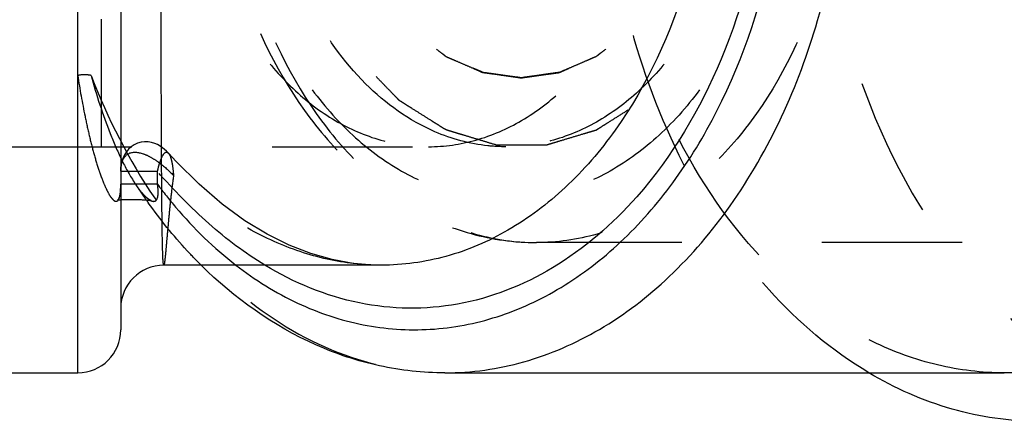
# Model space of a CAD drawing. Header units: millimetres. Extents: x 367 to 633, y 464 to 541.
# Tile 9 of 20: x 550 to 596, y 464 to 483. Entities that reach past the tile are written whole.
import ezdxf

# ---------------------------------------------------------------- set-up
doc = ezdxf.new("R2010")
doc.units = ezdxf.units.MM
doc.header["$LTSCALE"] = 65.185185
doc.linetypes.add('HIDDEN', pattern=[0.2, 0.1, -0.1])
doc.layers.add('KONST.EL_MIT_GEO', color=7, linetype='CONTINUOUS')
doc.layers.add('KURVEN', color=7, linetype='CONTINUOUS')

msp = doc.modelspace()

# ---------------------------------------------------------------- linework, layer by layer
at = {"layer": 'KONST.EL_MIT_GEO', "color": 7, "linetype": 'Continuous'}
for p, q in [((553, 466.475), (553, 519.475)), ((555, 517.475), (555, 468.475)), ((567.108, 471.475), (557.013, 471.475)), ((516.25, 466.475), (553, 466.475)), ((570.071, 466.475), (596.057, 466.475))]:
    msp.add_line(p, q, dxfattribs=at)
at = {"layer": 'KONST.EL_MIT_GEO', "color": 8, "linetype": 'HIDDEN'}
for p, q in [((554.094, 508.975), (554.094, 476.975)), ((549, 476.975), (572.899, 476.975)), ((557.216, 476.674), (557.218, 476.672)), ((556.707, 475.818), (555, 475.818)), ((556.707, 475.236), (556.707, 475.818)), ((556.707, 475.236), (555, 475.236)), ((555.718, 475.188), (555.7, 475.214)), ((555.735, 475.163), (555.718, 475.188)), ((555.753, 475.137), (555.735, 475.163)), ((555.771, 475.113), (555.753, 475.137)), ((555.788, 475.088), (555.771, 475.113)), ((555.806, 475.065), (555.788, 475.088)), ((555.823, 475.041), (555.806, 475.065)), ((555.84, 475.018), (555.823, 475.041)), ((555.857, 474.996), (555.84, 475.018)), ((555.874, 474.974), (555.857, 474.996)), ((555.891, 474.953), (555.874, 474.974)), ((555.907, 474.932), (555.891, 474.953)), ((555.924, 474.911), (555.907, 474.932)), ((555.025, 474.518), (555.051, 474.52)), ((555.051, 474.52), (555.077, 474.521)), ((555.077, 474.521), (555.104, 474.522)), ((555.104, 474.522), (555.132, 474.524)), ((555.132, 474.524), (555.161, 474.525)), ((555.161, 474.525), (555.19, 474.526)), ((555.19, 474.526), (555.22, 474.527)), ((555.22, 474.527), (555.266, 474.528)), ((555.266, 474.528), (555.312, 474.529)), ((555.312, 474.529), (555.36, 474.529)), ((555.36, 474.529), (555.408, 474.53)), ((555.472, 474.53), (555.521, 474.529)), ((555.521, 474.529), (555.585, 474.529)), ((555.585, 474.529), (555.65, 474.528)), ((555.65, 474.528), (555.715, 474.527)), ((555.715, 474.527), (555.763, 474.525)), ((555.763, 474.525), (555.81, 474.524)), ((555.81, 474.524), (555.858, 474.522)), ((555.858, 474.522), (555.904, 474.52)), ((555.904, 474.52), (555.95, 474.518)), ((555.94, 474.891), (555.924, 474.911)), ((555.956, 474.871), (555.94, 474.891)), ((555.95, 474.518), (555.993, 474.516)), ((555.972, 474.852), (555.956, 474.871)), ((555.988, 474.834), (555.972, 474.852)), ((556.004, 474.816), (555.988, 474.834)), ((555.993, 474.516), (556.035, 474.514)), ((556.019, 474.798), (556.004, 474.816)), ((556.034, 474.781), (556.019, 474.798)), ((556.049, 474.764), (556.034, 474.781)), ((556.035, 474.514), (556.075, 474.511)), ((556.064, 474.748), (556.049, 474.764)), ((556.075, 474.511), (556.102, 474.51)), ((556.102, 474.51), (556.129, 474.508)), ((556.129, 474.508), (556.156, 474.505)), ((556.156, 474.505), (556.184, 474.503)), ((607.139, 472.525), (574.314, 472.525)), ((570.066, 466.475), (570.071, 466.475))]:
    msp.add_line(p, q, dxfattribs=at)
for points in [[(557.216, 476.674), (557.205, 476.686), (557.124, 476.769), (557.036, 476.851), (556.939, 476.93), (556.832, 477.003), (556.713, 477.071), (556.577, 477.13), (556.428, 477.175), (556.271, 477.2), (556.107, 477.203), (555.942, 477.181), (555.78, 477.135), (555.629, 477.066), (555.489, 476.975), (555.366, 476.866), (555.262, 476.742), (555.176, 476.606), (555.107, 476.459), (555.057, 476.303), (555.024, 476.144), (555.006, 475.984), (555, 475.834)], [(567.107, 471.475), (566.762, 471.481), (565.798, 471.56), (564.821, 471.736), (563.835, 472.013), (562.827, 472.4), (561.8, 472.907), (560.763, 473.54), (559.709, 474.312), (558.643, 475.231), (557.572, 476.293), (557.218, 476.671)], [(555, 475.209), (555, 475.179), (554.999, 475.149), (554.999, 475.12), (554.998, 475.091), (554.997, 475.062), (554.995, 475.034), (554.994, 475.006), (554.992, 474.978), (554.99, 474.951), (554.987, 474.924), (554.985, 474.898), (554.982, 474.872), (554.978, 474.847), (554.975, 474.822), (554.971, 474.797), (554.967, 474.773), (554.963, 474.75), (554.958, 474.727), (554.953, 474.705), (554.948, 474.684), (554.943, 474.664), (554.937, 474.645), (554.931, 474.627), (554.925, 474.611), (554.919, 474.596), (554.913, 474.582), (554.907, 474.569), (554.901, 474.557), (554.895, 474.547), (554.889, 474.538), (554.884, 474.529), (554.878, 474.522), (554.873, 474.516), (554.868, 474.51), (554.863, 474.506), (554.859, 474.502), (554.855, 474.499), (554.852, 474.496), (554.849, 474.494), (554.847, 474.493), (554.846, 474.492)], [(554.846, 474.492), (554.846, 474.492), (554.845, 474.492), (554.845, 474.492), (554.847, 474.493), (554.849, 474.493), (554.851, 474.494), (554.855, 474.495), (554.859, 474.496), (554.864, 474.498), (554.87, 474.499), (554.876, 474.5), (554.883, 474.502), (554.888, 474.503)], [(554.89, 474.503), (554.898, 474.504), (554.907, 474.506), (554.916, 474.507), (554.925, 474.508), (554.935, 474.509), (554.945, 474.511), (554.956, 474.512), (554.966, 474.513), (554.978, 474.514), (554.989, 474.515), (555, 474.516)], [(555.001, 474.516), (555.013, 474.517), (555.025, 474.518)], [(555.408, 474.53), (555.456, 474.53), (555.472, 474.53)], [(556.405, 474.473), (556.407, 474.472), (556.413, 474.471), (556.414, 474.471), (556.412, 474.471), (556.408, 474.473), (556.403, 474.475), (556.397, 474.477), (556.39, 474.48), (556.384, 474.483), (556.378, 474.486), (556.372, 474.489), (556.366, 474.493), (556.36, 474.496), (556.355, 474.499), (556.349, 474.502), (556.344, 474.505), (556.339, 474.508), (556.334, 474.512), (556.329, 474.515), (556.323, 474.518), (556.318, 474.522), (556.312, 474.526), (556.306, 474.53), (556.3, 474.535), (556.293, 474.539), (556.287, 474.544), (556.28, 474.549), (556.273, 474.554), (556.267, 474.559), (556.26, 474.564), (556.253, 474.569), (556.247, 474.575), (556.24, 474.58), (556.233, 474.585), (556.227, 474.591), (556.22, 474.597), (556.213, 474.603), (556.206, 474.609), (556.199, 474.615), (556.193, 474.621), (556.186, 474.627), (556.179, 474.633), (556.172, 474.639), (556.165, 474.646), (556.158, 474.653), (556.151, 474.659), (556.144, 474.666), (556.137, 474.673), (556.13, 474.68), (556.123, 474.687), (556.115, 474.694), (556.108, 474.702), (556.101, 474.709), (556.094, 474.717), (556.086, 474.724), (556.079, 474.732), (556.072, 474.74), (556.064, 474.748)], [(556.184, 474.503), (556.212, 474.501), (556.226, 474.499), (556.24, 474.498), (556.254, 474.496), (556.268, 474.495), (556.282, 474.493), (556.296, 474.491), (556.31, 474.489), (556.323, 474.488), (556.336, 474.486), (556.349, 474.484), (556.362, 474.482), (556.373, 474.48), (556.385, 474.477), (556.397, 474.475), (556.405, 474.473)]]:
    msp.add_lwpolyline(points, dxfattribs=at)
for centre, radius, start, end in [((549.573, 475.235), 5.427, 359.2024, 0.0133), ((560.968, 478.799), 6.372, 212.9333, 214.2385), ((576.85, 489.091), 25.296, 212.9415, 213.7788), ((576.568, 488.902), 24.957, 213.7789, 214.5684), ((576.313, 488.726), 24.647, 214.5686, 215.2732), ((576.136, 488.602), 24.432, 215.2738, 215.6124)]:
    msp.add_arc(centre, radius, start, end, dxfattribs=at)
at = {"layer": 'KONST.EL_MIT_GEO', "color": 7, "linetype": 'Continuous'}
for centre, start, end in [((557, 469.475), 90, 180), ((553, 468.475), 270, 360)]:
    msp.add_arc(centre, 2, start, end, dxfattribs=at)
at = {"layer": 'KONST.EL_MIT_GEO', "color": 8, "linetype": 'HIDDEN'}
for points, knots in [([(607.548, 521.725), (606.213, 521.725), (603.481, 521.338), (599.605, 519.643), (596.064, 516.923), (591.844, 511.954), (588.183, 503.852), (586.718, 492.975), (588.183, 482.098), (591.844, 473.996), (596.064, 469.027), (599.605, 466.307), (603.481, 464.612), (606.213, 464.225), (607.548, 464.225)], [0, 0, 0, 0, 0.051729, 0.105334, 0.162249, 0.223216, 0.356476, 0.5, 0.643524, 0.776784, 0.837751, 0.894666, 0.948271, 1, 1, 1, 1]), ([(596.057, 466.475), (595.016, 466.475), (592.899, 466.728), (588.732, 468.248), (583.982, 472.068), (579.882, 478.677), (577.502, 486.718), (577.059, 495.386), (578.591, 503.814), (581.95, 511.149), (585.443, 515.033), (587.386, 516.467)], [0, 0, 0, 0, 0.050343, 0.102017, 0.212864, 0.33719, 0.472952, 0.614168, 0.753253, 0.88323, 1, 1, 1, 1]), ([(589.768, 466.473), (588.039, 467.501), (584.773, 470.288), (581.047, 475.81), (578.471, 482.474), (577.204, 489.831), (577.327, 497.408), (579.239, 506.751), (582.692, 513.211), (585.863, 516.401)], [0, 0, 0, 0, 0.108016, 0.226479, 0.35443, 0.48873, 0.624998, 0.758501, 1, 1, 1, 1]), ([(574.314, 513.425), (573.294, 513.425), (571.222, 513.138), (568.3, 511.89), (565.669, 509.911), (562.599, 506.364), (559.959, 500.638), (558.911, 492.975), (559.96, 485.311), (562.6, 479.585), (565.669, 476.039), (568.3, 474.06), (571.222, 472.812), (573.294, 472.525), (574.314, 472.525)], [0, 0, 0, 0, 0.054689, 0.110565, 0.168668, 0.229706, 0.36058, 0.500006, 0.639431, 0.7703, 0.831337, 0.889437, 0.945312, 1, 1, 1, 1]), ([(574.314, 513.425), (573.364, 513.425), (571.421, 513.149), (568.664, 511.944), (566.145, 510.01), (563.143, 506.475), (560.539, 500.712), (559.498, 492.975), (560.539, 485.238), (563.143, 479.475), (566.145, 475.94), (568.664, 474.006), (571.421, 472.801), (573.364, 472.525), (574.314, 472.525)], [0, 0, 0, 0, 0.051729, 0.105334, 0.162249, 0.223216, 0.356476, 0.5, 0.643524, 0.776784, 0.837751, 0.894666, 0.948271, 1, 1, 1, 1]), ([(574.314, 513.425), (575.263, 513.425), (577.206, 513.149), (579.964, 511.944), (582.482, 510.01), (585.484, 506.475), (588.088, 500.712), (589.13, 492.975), (588.088, 485.238), (585.484, 479.475), (582.482, 475.94), (579.964, 474.006), (577.206, 472.801), (575.263, 472.525), (574.314, 472.525)], [0, 0, 0, 0, 0.051729, 0.105334, 0.162249, 0.223216, 0.356476, 0.5, 0.643524, 0.776784, 0.837751, 0.894666, 0.948271, 1, 1, 1, 1]), ([(603.075, 512.6), (601.522, 511.957), (598.528, 509.848), (595.242, 505.193), (593.152, 499.387), (592.437, 492.975), (593.152, 486.563), (595.242, 480.757), (598.528, 476.102), (601.522, 473.993), (603.075, 473.35)], [0, 0, 0, 0, 0.107873, 0.228458, 0.360806, 0.5, 0.639194, 0.771542, 0.892127, 1, 1, 1, 1]), ([(602.984, 512.538), (601.475, 511.834), (598.592, 509.653), (595.437, 505.003), (593.434, 499.272), (592.75, 492.975), (593.434, 486.678), (595.437, 480.947), (598.592, 476.297), (601.475, 474.116), (602.984, 473.412)], [0, 0, 0, 0, 0.108428, 0.2293, 0.36141, 0.5, 0.63859, 0.7707, 0.891572, 1, 1, 1, 1]), ([(572.899, 511.425), (572.043, 511.425), (570.29, 511.176), (567.802, 510.089), (565.53, 508.344), (562.822, 505.155), (560.472, 499.955), (559.533, 492.975), (560.472, 485.995), (562.822, 480.795), (565.53, 477.606), (567.802, 475.861), (570.29, 474.774), (572.043, 474.525), (572.899, 474.525)], [0, 0, 0, 0, 0.05173, 0.105334, 0.162249, 0.223216, 0.356476, 0.5, 0.643524, 0.776784, 0.837751, 0.894666, 0.94827, 1, 1, 1, 1]), ([(572.899, 511.425), (573.756, 511.425), (575.509, 511.176), (577.997, 510.089), (580.269, 508.344), (582.977, 505.155), (585.327, 499.955), (586.266, 492.975), (585.327, 485.995), (582.977, 480.795), (580.269, 477.606), (577.997, 475.861), (575.509, 474.774), (573.756, 474.525), (572.899, 474.525)], [0, 0, 0, 0, 0.05173, 0.105334, 0.162249, 0.223216, 0.356476, 0.5, 0.643524, 0.776784, 0.837751, 0.894666, 0.94827, 1, 1, 1, 1]), ([(553, 505.665), (552.529, 503.654), (551.834, 499.437), (551.493, 492.975), (551.834, 486.513), (552.529, 482.296), (553, 480.285)], [0, 0, 0, 0, 0.242232, 0.5, 0.757768, 1, 1, 1, 1]), ([(553.621, 505.665), (553.178, 503.651), (552.527, 499.432), (552.207, 492.975), (552.527, 486.518), (553.178, 482.299), (553.621, 480.285)], [0, 0, 0, 0, 0.242044, 0.5, 0.757956, 1, 1, 1, 1]), ([(557.983, 492.975), (557.983, 490.914), (558.52, 486.919), (560.558, 482.413), (562.906, 479.647), (564.877, 478.134), (567.034, 477.191), (568.554, 476.975), (569.297, 476.975)], [0, 0, 0, 0, 0.287048, 0.553568, 0.675502, 0.789331, 0.896541, 1, 1, 1, 1]), ([(569.601, 477.67), (568.401, 478.187), (566.091, 479.852), (563.559, 483.485), (561.95, 487.997), (561.586, 491.293), (561.586, 492.975)], [0, 0, 0, 0, 0.216098, 0.457455, 0.722001, 1, 1, 1, 1]), ([(569.297, 476.975), (570.04, 476.975), (571.56, 477.191), (573.718, 478.134), (575.688, 479.647), (578.037, 482.413), (580.074, 486.919), (580.611, 490.914), (580.611, 492.975)], [0, 0, 0, 0, 0.103459, 0.210669, 0.324498, 0.446432, 0.712952, 1, 1, 1, 1]), ([(584.213, 492.975), (584.213, 490.914), (583.676, 486.919), (581.639, 482.413), (579.29, 479.647), (577.32, 478.134), (575.163, 477.191), (573.642, 476.975), (572.899, 476.975)], [0, 0, 0, 0, 0.287048, 0.553568, 0.675502, 0.789331, 0.896544, 1, 1, 1, 1]), ([(553.621, 480.285), (553.575, 480.296), (553.369, 480.327), (553.159, 480.313), (553, 480.285)], [0, 0, 0, 0, 0.225206, 1, 1, 1, 1]), ([(553, 480.285), (553.099, 479.65), (553.264, 478.718), (553.528, 477.511), (553.74, 476.674), (553.937, 476.017), (554.109, 475.53), (554.241, 475.198), (554.379, 474.901), (554.504, 474.682), (554.615, 474.541), (554.696, 474.465), (554.803, 474.421), (554.867, 474.472), (554.888, 474.502)], [0, 0, 0, 0, 0.304809, 0.448785, 0.585697, 0.713888, 0.77393, 0.830584, 0.882984, 0.929607, 0.949935, 0.967561, 0.982355, 1, 1, 1, 1]), ([(553.621, 480.285), (554.392, 478.287), (556.268, 474.59), (560.184, 470.089), (564.881, 467.167), (568.384, 466.476), (570.066, 466.475)], [0, 0, 0, 0, 0.282658, 0.541677, 0.77798, 1, 1, 1, 1]), ([(553.621, 480.285), (553.871, 479.375), (554.294, 478.054), (555.002, 476.415), (555.401, 475.673), (555.62, 475.335)], [0, 0, 0, 0, 0.529294, 0.77438, 1, 1, 1, 1]), ([(572.899, 476.975), (572.62, 476.975), (571.493, 477.033), (570.381, 477.334), (569.601, 477.67)], [0, 0, 0, 0, 0.247363, 1, 1, 1, 1]), ([(555, 475.834), (555.001, 476.011), (555.032, 476.325), (555.397, 476.78), (555.965, 476.705), (556.408, 476.489), (556.901, 476.169), (557.237, 475.866), (557.453, 475.644)], [0, 0, 0, 0, 0.158042, 0.274245, 0.478662, 0.596425, 0.723304, 1, 1, 1, 1]), ([(556.707, 475.818), (556.728, 475.908), (556.763, 476.078), (556.855, 476.353), (556.934, 476.573), (557.094, 476.751), (557.191, 476.701), (557.216, 476.674)], [0, 0, 0, 0, 0.246655, 0.462347, 0.762631, 0.901496, 1, 1, 1, 1]), ([(557.218, 476.672), (557.258, 476.627), (557.318, 476.495), (557.408, 476.153), (557.438, 475.857), (557.453, 475.644)], [0, 0, 0, 0, 0.169072, 0.397474, 1, 1, 1, 1]), ([(561.697, 471.475), (560.774, 472.034), (558.996, 473.374), (557.462, 474.974), (556.707, 475.818)], [0, 0, 0, 0, 0.487946, 1, 1, 1, 1]), ([(557.453, 475.644), (557.411, 475.339), (557.339, 474.757), (557.254, 473.935), (557.187, 473.218), (557.134, 472.619), (557.097, 472.195), (557.071, 471.922), (557.054, 471.765), (557.04, 471.646), (557.027, 471.554), (557.015, 471.508), (557.007, 471.475), (557, 471.475)], [0, 0, 0, 0, 0.220466, 0.418598, 0.590944, 0.73504, 0.849073, 0.894386, 0.931715, 0.960952, 0.982039, 0.994957, 1, 1, 1, 1]), ([(567.098, 471.475), (566.257, 471.475), (564.543, 471.671), (562.05, 472.517), (559.659, 473.87), (558.185, 475.024), (557.453, 475.644)], [0, 0, 0, 0, 0.235418, 0.477712, 0.731632, 1, 1, 1, 1]), ([(555.7, 475.214), (555.737, 475.161), (555.877, 474.962), (556.032, 474.771), (556.163, 474.648)], [0, 0, 0, 0, 0.264695, 1, 1, 1, 1]), ([(556.699, 474.578), (556.736, 474.677), (556.746, 474.904), (556.724, 475.123), (556.707, 475.236)], [0, 0, 0, 0, 0.478781, 1, 1, 1, 1]), ([(556.707, 475.236), (556.977, 474.873), (558.062, 473.501), (559.326, 472.267), (560.351, 471.474)], [0, 0, 0, 0, 0.258902, 1, 1, 1, 1]), ([(554.888, 474.502), (554.9, 474.52), (554.95, 474.619), (554.968, 474.73), (554.979, 474.819)], [0, 0, 0, 0, 0.192533, 1, 1, 1, 1]), ([(556.163, 474.648), (556.182, 474.63), (556.254, 474.565), (556.334, 474.505), (556.399, 474.474)], [0, 0, 0, 0, 0.265884, 1, 1, 1, 1]), ([(556.399, 474.474), (556.449, 474.45), (556.537, 474.422), (556.653, 474.479), (556.686, 474.542), (556.699, 474.578)], [0, 0, 0, 0, 0.449543, 0.68269, 1, 1, 1, 1]), ([(558.744, 471.468), (558.521, 471.688), (557.636, 472.603), (556.833, 473.595), (556.274, 474.375)], [0, 0, 0, 0, 0.245702, 1, 1, 1, 1])]:
    msp.add_open_spline(points, degree=3, knots=knots, dxfattribs=at)
at = {"layer": 'KONST.EL_MIT_GEO', "color": 7, "linetype": 'Continuous'}
for points, knots in [([(570.071, 466.475), (571.301, 466.475), (573.819, 466.832), (577.393, 468.394), (580.656, 470.901), (584.546, 475.481), (587.921, 482.949), (589.27, 492.975), (587.921, 503.001), (584.546, 510.469), (580.656, 515.049), (577.393, 517.556), (573.819, 519.118), (571.301, 519.475), (570.071, 519.475)], [0, 0, 0, 0, 0.051728, 0.105334, 0.162249, 0.223215, 0.356475, 0.5, 0.643525, 0.776785, 0.837751, 0.894666, 0.948272, 1, 1, 1, 1]), ([(561.698, 514.476), (562.595, 515.019), (564.469, 515.913), (567.489, 516.559), (570.55, 516.432), (573.536, 515.528), (576.342, 513.888), (578.879, 511.573), (581.072, 508.666), (583.498, 504.033), (585.274, 497.354), (585.322, 489.003), (583.344, 481.121), (580.633, 476.526), (578.982, 474.656)], [0, 0, 0, 0, 0.053639, 0.105359, 0.156556, 0.208807, 0.263505, 0.321596, 0.383476, 0.449029, 0.588357, 0.7325, 0.872271, 1, 1, 1, 1]), ([(604.728, 516.467), (606.671, 515.033), (610.165, 511.149), (613.523, 503.814), (615.056, 495.386), (614.612, 486.718), (612.232, 478.677), (608.133, 472.068), (603.382, 468.248), (599.216, 466.728), (597.098, 466.475), (596.057, 466.475)], [0, 0, 0, 0, 0.11677, 0.246747, 0.385832, 0.527048, 0.66281, 0.787136, 0.897983, 0.949657, 1, 1, 1, 1]), ([(557, 471.475), (556.991, 471.475), (556.985, 471.525), (556.973, 471.588), (556.965, 471.724), (556.955, 471.899), (556.948, 472.129), (556.937, 472.533), (556.926, 473.161), (556.915, 474.056), (556.906, 475.134), (556.898, 476.384), (556.892, 477.794), (556.886, 479.352), (556.88, 481.68), (556.875, 484.833), (556.872, 488.824), (556.87, 492.975), (556.872, 497.126), (556.875, 501.117), (556.88, 504.27), (556.886, 506.598), (556.892, 508.156), (556.898, 509.566), (556.906, 510.817), (556.915, 511.894), (556.926, 512.789), (556.937, 513.417), (556.948, 513.821), (556.955, 514.051), (556.965, 514.226), (556.973, 514.362), (556.985, 514.425), (556.991, 514.475), (557, 514.475)], [0, 0, 0, 0, 0.00066, 0.002459, 0.005436, 0.009591, 0.014919, 0.021411, 0.037829, 0.058699, 0.083833, 0.112992, 0.1459, 0.182242, 0.221668, 0.308221, 0.402214, 0.500001, 0.597789, 0.691781, 0.778335, 0.817761, 0.854102, 0.88701, 0.916169, 0.941302, 0.962173, 0.97859, 0.985081, 0.990409, 0.994564, 0.997541, 0.99934, 1, 1, 1, 1]), ([(567.106, 514.475), (568.117, 514.475), (570.181, 514.191), (573.113, 512.934), (575.79, 510.908), (578.978, 507.198), (581.745, 501.131), (582.851, 492.976), (581.745, 484.82), (578.978, 478.753), (575.79, 475.042), (573.114, 473.016), (570.182, 471.759), (568.118, 471.475), (567.107, 471.475)], [0, 0, 0, 0, 0.052144, 0.105937, 0.162875, 0.223767, 0.356758, 0.499997, 0.643237, 0.77623, 0.837123, 0.894062, 0.947856, 1, 1, 1, 1]), ([(560.351, 471.474), (561.239, 470.788), (563.116, 469.619), (566.212, 468.583), (569.402, 468.361), (572.564, 468.967), (575.579, 470.369), (578.348, 472.506), (580.788, 475.298), (583.568, 479.871), (585.774, 486.657), (586.265, 495.337), (584.63, 503.737), (582.078, 508.775), (580.47, 510.895)], [0, 0, 0, 0, 0.055174, 0.107736, 0.159054, 0.210758, 0.264393, 0.321119, 0.381554, 0.445773, 0.583326, 0.727467, 0.869106, 1, 1, 1, 1]), ([(578.982, 474.656), (577.851, 473.374), (575.33, 471.18), (570.763, 469.375), (565.974, 469.438), (563.046, 470.658), (561.697, 471.475)], [0, 0, 0, 0, 0.267937, 0.514378, 0.752878, 1, 1, 1, 1]), ([(570.066, 466.475), (569.046, 466.476), (566.984, 466.7), (562.958, 468.031), (560.282, 469.949), (558.744, 471.468)], [0, 0, 0, 0, 0.24182, 0.487326, 1, 1, 1, 1]), ([(597.648, 464.225), (596.295, 464.225), (593.526, 464.623), (590.975, 465.755), (589.768, 466.473)], [0, 0, 0, 0, 0.490867, 1, 1, 1, 1])]:
    msp.add_open_spline(points, degree=3, knots=knots, dxfattribs=at)
at = {"layer": 'KONST.EL_MIT_GEO', "color": 8, "linetype": 'HIDDEN'}
msp.add_open_spline([(554.979, 474.819), (554.993, 474.932), (554.998, 475.046), (554.999, 475.16)], degree=3, dxfattribs=at)
at = {"layer": 'KURVEN', "color": 8, "linetype": 'HIDDEN'}
for points, knots in [([(572.424, 477.063), (572.255, 477.113), (571.918, 477.215), (571.412, 477.367), (570.99, 477.494), (570.653, 477.595), (570.442, 477.658), (570.273, 477.711), (570.103, 477.752), (569.909, 477.889), (569.671, 478.034), (569.357, 478.233), (568.963, 478.481), (568.569, 478.729), (568.293, 478.903), (568.135, 479.001), (568.038, 479.066), (567.957, 479.109), (567.888, 479.183), (567.765, 479.307), (567.521, 479.559), (567.172, 479.917), (566.754, 480.348), (566.404, 480.705), (566.162, 480.958), (566.02, 481.098), (565.911, 481.289), (565.763, 481.511), (565.534, 481.875), (565.245, 482.327), (564.957, 482.781), (564.725, 483.142), (564.584, 483.373), (564.461, 483.546), (564.378, 483.76), (564.225, 484.128), (564.01, 484.657), (563.751, 485.29), (563.536, 485.819), (563.385, 486.188), (563.31, 486.373), (563.265, 486.478), (563.243, 486.597), (563.208, 486.74), (563.155, 486.973), (563.061, 487.378), (562.928, 487.958), (562.796, 488.538), (562.688, 489.002), (562.611, 489.351), (562.535, 489.638), (562.524, 489.883), (562.494, 490.246), (562.456, 490.792), (562.383, 491.762), (562.329, 492.49), (562.293, 492.975)], [0, 0, 0, 0, 0.03125, 0.0625, 0.09375, 0.109375, 0.125, 0.132812, 0.140625, 0.15625, 0.171875, 0.1875, 0.21875, 0.25, 0.265625, 0.273438, 0.28125, 0.285156, 0.289062, 0.296875, 0.3125, 0.34375, 0.375, 0.40625, 0.421875, 0.429688, 0.4375, 0.453125, 0.46875, 0.5, 0.53125, 0.546875, 0.5625, 0.570312, 0.578125, 0.59375, 0.625, 0.65625, 0.6875, 0.703125, 0.710938, 0.714844, 0.71875, 0.726562, 0.734375, 0.75, 0.78125, 0.8125, 0.828125, 0.84375, 0.859375, 0.867188, 0.875, 0.90625, 0.9375, 1, 1, 1, 1]), ([(582.658, 492.975), (582.629, 492.561), (582.586, 491.939), (582.535, 491.214), (582.511, 490.851), (582.494, 490.645), (582.491, 490.487), (582.452, 490.34), (582.412, 490.14), (582.336, 489.791), (582.23, 489.293), (582.123, 488.795), (582.05, 488.446), (582.005, 488.248), (581.98, 488.094), (581.921, 487.96), (581.855, 487.775), (581.732, 487.454), (581.56, 486.994), (581.387, 486.535), (581.267, 486.213), (581.196, 486.031), (581.151, 485.887), (581.073, 485.77), (580.98, 485.604), (580.813, 485.318), (580.576, 484.907), (580.338, 484.499), (580.173, 484.21), (580.077, 484.049), (580.011, 483.917), (579.92, 483.827), (579.808, 483.692), (579.608, 483.462), (579.324, 483.131), (579.039, 482.802), (578.841, 482.569), (578.726, 482.439), (578.645, 482.331), (578.543, 482.267), (578.415, 482.165), (578.187, 481.995), (577.863, 481.748), (577.539, 481.503), (577.312, 481.329), (577.182, 481.234), (577.087, 481.15), (576.979, 481.114), (576.839, 481.05), (576.592, 480.946), (576.24, 480.792), (575.888, 480.642), (575.642, 480.533), (575.501, 480.475), (575.397, 480.419), (575.283, 480.414), (575.135, 480.389), (574.874, 480.355), (574.501, 480.301), (574.128, 480.25), (573.867, 480.21), (573.719, 480.193), (573.606, 480.166), (573.497, 480.193), (573.35, 480.209), (573.094, 480.247), (572.728, 480.296), (572.361, 480.349), (572.105, 480.382), (571.959, 480.406), (571.847, 480.41), (571.743, 480.466), (571.602, 480.523), (571.356, 480.63), (571.003, 480.779), (570.651, 480.931), (570.404, 481.034), (570.264, 481.098), (570.155, 481.133), (570.061, 481.216), (569.93, 481.311), (569.703, 481.484), (569.378, 481.727), (569.053, 481.972), (568.825, 482.141), (568.696, 482.242), (568.595, 482.306), (568.512, 482.416), (568.395, 482.547), (568.192, 482.784), (567.902, 483.118), (567.613, 483.455), (567.409, 483.688), (567.295, 483.825), (567.202, 483.918), (567.138, 484.046), (567.042, 484.205), (566.88, 484.488), (566.646, 484.889), (566.413, 485.292), (566.248, 485.572), (566.157, 485.735), (566.08, 485.85), (566.035, 485.993), (565.963, 486.175), (565.843, 486.497), (565.668, 486.955), (565.495, 487.414), (565.372, 487.734), (565.304, 487.919), (565.245, 488.053), (565.22, 488.206), (565.174, 488.404), (565.101, 488.753), (564.992, 489.25), (564.886, 489.748), (564.809, 490.096), (564.768, 490.296), (564.728, 490.442), (564.725, 490.604), (564.707, 490.814), (564.683, 491.183), (564.645, 491.71), (564.6, 492.343), (564.571, 492.764), (564.556, 492.975)], [0, 0, 0, 0, 0.03125, 0.046875, 0.054688, 0.058594, 0.0625, 0.066406, 0.070312, 0.078125, 0.09375, 0.109375, 0.117188, 0.121094, 0.125, 0.128906, 0.132812, 0.140625, 0.15625, 0.171875, 0.179688, 0.183594, 0.1875, 0.191406, 0.195312, 0.203125, 0.21875, 0.234375, 0.242188, 0.246094, 0.25, 0.253906, 0.257812, 0.265625, 0.28125, 0.296875, 0.304688, 0.308594, 0.3125, 0.316406, 0.320312, 0.328125, 0.34375, 0.359375, 0.367188, 0.371094, 0.375, 0.378906, 0.382812, 0.390625, 0.40625, 0.421875, 0.429688, 0.433594, 0.4375, 0.441406, 0.445312, 0.453125, 0.46875, 0.484375, 0.492188, 0.496094, 0.5, 0.503906, 0.507812, 0.515625, 0.53125, 0.546875, 0.554688, 0.558594, 0.5625, 0.566406, 0.570312, 0.578125, 0.59375, 0.609375, 0.617188, 0.621094, 0.625, 0.628906, 0.632812, 0.640625, 0.65625, 0.671875, 0.679688, 0.683594, 0.6875, 0.691406, 0.695312, 0.703125, 0.71875, 0.734375, 0.742188, 0.746094, 0.75, 0.753906, 0.757812, 0.765625, 0.78125, 0.796875, 0.804688, 0.808594, 0.8125, 0.816406, 0.820312, 0.828125, 0.84375, 0.859375, 0.867188, 0.871094, 0.875, 0.878906, 0.882812, 0.890625, 0.90625, 0.921875, 0.929688, 0.933594, 0.9375, 0.941406, 0.945312, 0.953125, 0.96875, 0.984375, 1, 1, 1, 1]), ([(564.556, 492.975), (564.584, 492.561), (564.627, 491.939), (564.678, 491.214), (564.702, 490.851), (564.719, 490.645), (564.722, 490.487), (564.762, 490.34), (564.802, 490.14), (564.878, 489.791), (564.983, 489.293), (565.09, 488.795), (565.163, 488.446), (565.208, 488.248), (565.233, 488.094), (565.292, 487.96), (565.359, 487.775), (565.481, 487.454), (565.653, 486.994), (565.827, 486.535), (565.946, 486.213), (566.017, 486.031), (566.062, 485.887), (566.14, 485.77), (566.233, 485.604), (566.401, 485.318), (566.637, 484.907), (566.875, 484.499), (567.04, 484.21), (567.136, 484.049), (567.203, 483.917), (567.293, 483.827), (567.405, 483.692), (567.605, 483.462), (567.889, 483.131), (568.174, 482.802), (568.372, 482.569), (568.487, 482.439), (568.568, 482.331), (568.67, 482.267), (568.798, 482.165), (569.026, 481.995), (569.35, 481.748), (569.675, 481.503), (569.901, 481.329), (570.032, 481.234), (570.126, 481.15), (570.235, 481.114), (570.374, 481.05), (570.621, 480.946), (570.973, 480.792), (571.325, 480.642), (571.571, 480.533), (571.713, 480.475), (571.816, 480.419), (571.93, 480.414), (572.078, 480.389), (572.34, 480.355), (572.712, 480.301), (573.085, 480.25), (573.346, 480.21), (573.495, 480.193), (573.607, 480.166), (573.716, 480.193), (573.863, 480.209), (574.119, 480.247), (574.486, 480.296), (574.852, 480.349), (575.108, 480.382), (575.254, 480.406), (575.366, 480.41), (575.47, 480.466), (575.611, 480.523), (575.858, 480.63), (576.21, 480.779), (576.562, 480.931), (576.809, 481.034), (576.949, 481.098), (577.058, 481.133), (577.153, 481.216), (577.283, 481.311), (577.51, 481.484), (577.836, 481.727), (578.16, 481.972), (578.388, 482.141), (578.517, 482.242), (578.618, 482.306), (578.701, 482.416), (578.819, 482.547), (579.021, 482.784), (579.311, 483.118), (579.6, 483.455), (579.804, 483.688), (579.918, 483.825), (580.011, 483.918), (580.075, 484.046), (580.171, 484.205), (580.333, 484.488), (580.568, 484.889), (580.8, 485.292), (580.965, 485.572), (581.056, 485.735), (581.133, 485.85), (581.179, 485.993), (581.25, 486.175), (581.371, 486.497), (581.546, 486.955), (581.718, 487.414), (581.842, 487.734), (581.909, 487.919), (581.968, 488.053), (581.993, 488.206), (582.039, 488.404), (582.113, 488.753), (582.221, 489.25), (582.328, 489.748), (582.405, 490.096), (582.445, 490.296), (582.485, 490.442), (582.489, 490.604), (582.506, 490.814), (582.53, 491.183), (582.569, 491.71), (582.613, 492.343), (582.643, 492.764), (582.658, 492.975)], [0, 0, 0, 0, 0.03125, 0.046875, 0.054688, 0.058594, 0.0625, 0.066406, 0.070312, 0.078125, 0.09375, 0.109375, 0.117188, 0.121094, 0.125, 0.128906, 0.132812, 0.140625, 0.15625, 0.171875, 0.179688, 0.183594, 0.1875, 0.191406, 0.195312, 0.203125, 0.21875, 0.234375, 0.242188, 0.246094, 0.25, 0.253906, 0.257812, 0.265625, 0.28125, 0.296875, 0.304688, 0.308594, 0.3125, 0.316406, 0.320312, 0.328125, 0.34375, 0.359375, 0.367188, 0.371094, 0.375, 0.378906, 0.382812, 0.390625, 0.40625, 0.421875, 0.429688, 0.433594, 0.4375, 0.441406, 0.445312, 0.453125, 0.46875, 0.484375, 0.492188, 0.496094, 0.5, 0.503906, 0.507812, 0.515625, 0.53125, 0.546875, 0.554688, 0.558594, 0.5625, 0.566406, 0.570312, 0.578125, 0.59375, 0.609375, 0.617188, 0.621094, 0.625, 0.628906, 0.632812, 0.640625, 0.65625, 0.671875, 0.679688, 0.683594, 0.6875, 0.691406, 0.695312, 0.703125, 0.71875, 0.734375, 0.742188, 0.746094, 0.75, 0.753906, 0.757812, 0.765625, 0.78125, 0.796875, 0.804688, 0.808594, 0.8125, 0.816406, 0.820312, 0.828125, 0.84375, 0.859375, 0.867188, 0.871094, 0.875, 0.878906, 0.882812, 0.890625, 0.90625, 0.921875, 0.929688, 0.933594, 0.9375, 0.941406, 0.945312, 0.953125, 0.96875, 0.984375, 1, 1, 1, 1]), ([(572.424, 477.063), (572.621, 477.063), (573.015, 477.063), (573.508, 477.063), (573.902, 477.063), (574.198, 477.062), (574.444, 477.063), (574.617, 477.062), (574.715, 477.064), (574.79, 477.056), (574.861, 477.086), (574.958, 477.112), (575.127, 477.165), (575.464, 477.265), (575.946, 477.411), (576.428, 477.555), (576.765, 477.657), (576.934, 477.706), (577.03, 477.738), (577.104, 477.752), (577.17, 477.802), (577.26, 477.856), (577.418, 477.957), (577.733, 478.154), (578.183, 478.439), (578.633, 478.721), (578.948, 478.921), (579.106, 479.019), (579.195, 479.078), (579.266, 479.113), (579.323, 479.181), (579.403, 479.261), (579.542, 479.406), (579.822, 479.692), (580.22, 480.102), (580.619, 480.511), (580.898, 480.798), (581.038, 480.941), (581.116, 481.024), (581.18, 481.08), (581.226, 481.164), (581.293, 481.265), (581.407, 481.448), (581.639, 481.809), (581.968, 482.327), (582.297, 482.846), (582.53, 483.207), (582.659, 483.417), (582.767, 483.563), (582.832, 483.753), (582.933, 483.992), (583.104, 484.416), (583.351, 485.018), (583.596, 485.623), (583.771, 486.044), (583.866, 486.288), (583.95, 486.462), (583.986, 486.667), (584.05, 486.93), (584.154, 487.396), (584.308, 488.058), (584.459, 488.721), (584.568, 489.184), (584.625, 489.45), (584.682, 489.646), (584.686, 489.857), (584.71, 490.133), (584.744, 490.619), (584.797, 491.312), (584.858, 492.143), (584.9, 492.698), (584.92, 492.975)], [0, 0, 0, 0, 0.03125, 0.0625, 0.078125, 0.09375, 0.109375, 0.117188, 0.121094, 0.125, 0.128906, 0.132812, 0.140625, 0.15625, 0.1875, 0.21875, 0.234375, 0.242188, 0.246094, 0.25, 0.253906, 0.257812, 0.265625, 0.28125, 0.3125, 0.34375, 0.359375, 0.367188, 0.371094, 0.375, 0.378906, 0.382812, 0.390625, 0.40625, 0.4375, 0.46875, 0.484375, 0.492188, 0.496094, 0.5, 0.503906, 0.507812, 0.515625, 0.53125, 0.5625, 0.59375, 0.609375, 0.617188, 0.625, 0.632812, 0.640625, 0.65625, 0.6875, 0.71875, 0.734375, 0.742188, 0.75, 0.757812, 0.765625, 0.78125, 0.8125, 0.84375, 0.859375, 0.867188, 0.875, 0.882812, 0.890625, 0.90625, 0.9375, 0.96875, 1, 1, 1, 1])]:
    msp.add_open_spline(points, degree=3, knots=knots, dxfattribs=at)

doc.saveas('drawing.dxf')
